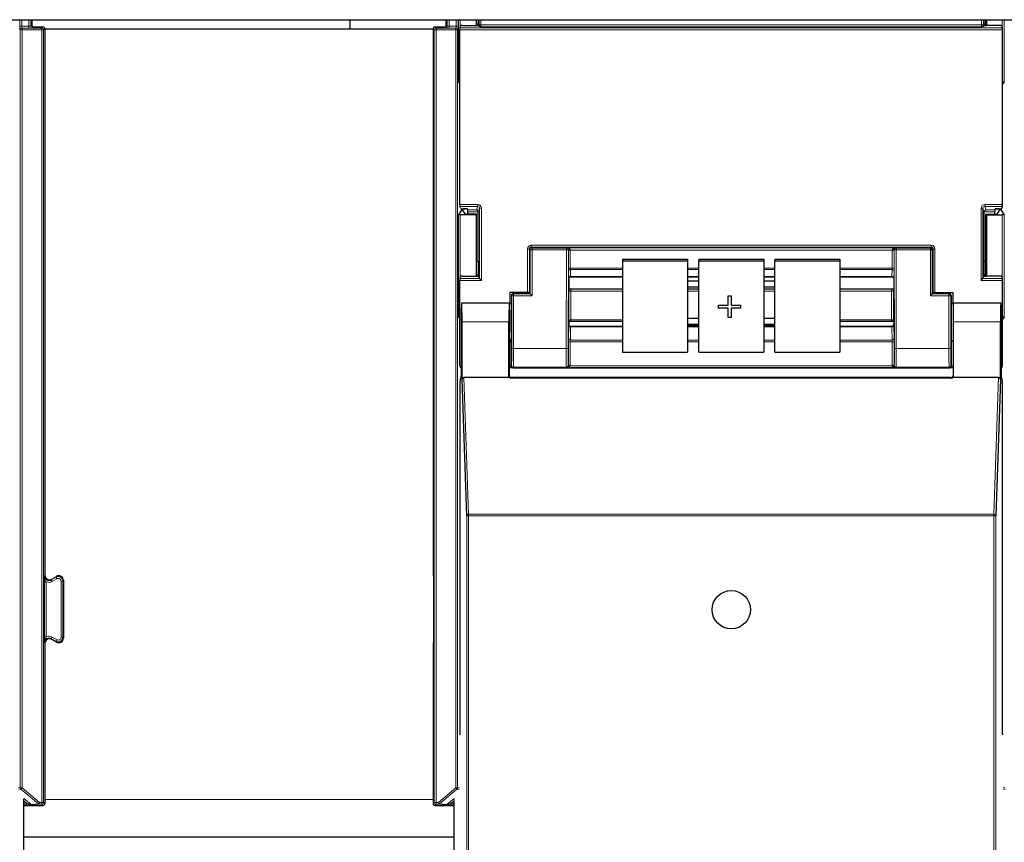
# Model space of a CAD drawing. Header units: millimetres. Extents: x 5 to 418, y 2 to 292.
# Tile 13 of 90: x 96 to 114, y 120 to 135. Entities that reach past the tile are written whole.
import ezdxf

# ---------------------------------------------------------------- set-up
doc = ezdxf.new("R2010")
doc.units = ezdxf.units.MM

msp = doc.modelspace()

# ---------------------------------------------------------------- linework, layer by layer
at = {"color": 7, "linetype": 'Continuous', "lineweight": 25}
for p, q in [((60.413, 135.1737), (138.2464, 135.1737)), ((96.2707, 135.1737), (96.2707, 135.0777)), ((101.9797, 135.1737), (101.9797, 135.0071)), ((103.7082, 135.0777), (103.7082, 135.1737)), ((104.2464, 135.1737), (104.2464, 135.0674)), ((104.2573, 135.0674), (104.2573, 135.1737)), ((104.2873, 135.0933), (104.2573, 135.0933)), ((104.2875, 135.1737), (104.2873, 135.0933)), ((104.2873, 135.0933), (104.2919, 135.0792)), ((113.3721, 135.0933), (113.3674, 135.0792)), ((113.3721, 135.0933), (113.3719, 135.1737)), ((113.4021, 135.0933), (113.3721, 135.0933)), ((113.4021, 135.0674), (113.4021, 135.1737)), ((113.413, 135.1737), (113.413, 135.0674)), ((96.304, 135.0444), (96.4707, 135.0444)), ((96.504, 135.011), (96.504, 125.2046)), ((96.504, 135.0071), (103.4748, 135.0071)), ((103.4748, 135.011), (103.4748, 125.2215)), ((103.5082, 135.0444), (103.6748, 135.0444)), ((103.9568, 131.8566), (103.9568, 134.9921)), ((103.9574, 135.0254), (103.9708, 135.0657)), ((104.0041, 135.0674), (104.2553, 135.0674)), ((104.2886, 135.0692), (104.2919, 135.0792)), ((104.3013, 135.0513), (104.2919, 135.0792)), ((113.3581, 135.0513), (113.3674, 135.0792)), ((113.3708, 135.0692), (113.3674, 135.0792)), ((113.6553, 135.0674), (113.4041, 135.0674)), ((113.702, 135.0254), (113.6886, 135.0657)), ((113.7026, 131.8566), (113.7026, 134.9921)), ((103.9289, 134.0579), (103.9568, 134.016)), ((113.7305, 134.0579), (113.7026, 134.016)), ((103.9871, 131.7601), (103.9289, 131.6729)), ((103.9708, 131.783), (103.9574, 131.8233)), ((104.0041, 131.7813), (104.0574, 131.7813)), ((104.0051, 131.7754), (104.0051, 131.7609)), ((104.0554, 131.6855), (104.0051, 131.7609)), ((104.092, 131.7756), (104.0204, 131.7756)), ((104.0974, 131.7593), (104.0907, 131.7796)), ((104.098, 131.6846), (104.098, 131.7261)), ((104.288, 130.841), (104.288, 131.7243)), ((113.3714, 130.841), (113.3714, 131.7243)), ((113.5614, 131.6846), (113.5614, 131.7261)), ((113.5619, 131.7593), (113.5687, 131.7796)), ((113.5673, 131.7756), (113.639, 131.7756)), ((113.6553, 131.7813), (113.602, 131.7813)), ((113.604, 131.6855), (113.6542, 131.7609)), ((113.6542, 131.7609), (113.6542, 131.7754)), ((113.6723, 131.7601), (113.7305, 131.6729)), ((113.6886, 131.783), (113.702, 131.8233)), ((104.2464, 131.6737), (103.9622, 131.6737)), ((104.2573, 131.6846), (104.0888, 131.6846)), ((104.2573, 131.6846), (104.2464, 131.6737)), ((104.2464, 131.6737), (104.2464, 130.5674)), ((104.2573, 130.5674), (104.2573, 131.6846)), ((113.4021, 131.6846), (113.413, 131.6737)), ((113.4021, 131.6846), (113.5706, 131.6846)), ((113.4021, 130.5674), (113.4021, 131.6846)), ((113.413, 131.6737), (113.6972, 131.6737)), ((113.413, 131.6737), (113.413, 130.5674)), ((104.2573, 130.841), (104.288, 130.841)), ((104.288, 130.841), (104.2873, 130.5933)), ((106.8797, 130.8733), (108.0464, 130.8733)), ((106.8797, 130.8733), (106.8797, 130.8444)), ((106.8797, 130.8444), (108.0464, 130.8444)), ((106.8797, 130.8444), (106.8797, 129.203)), ((108.0464, 130.8733), (108.0464, 130.8444)), ((108.0464, 130.8444), (108.0464, 129.203)), ((108.2464, 130.8733), (109.413, 130.8733)), ((108.2464, 130.8733), (108.2464, 130.8444)), ((108.2464, 130.8444), (109.413, 130.8444)), ((108.2464, 129.203), (108.2464, 130.8444)), ((109.413, 130.8733), (109.413, 130.8444)), ((109.413, 130.8444), (109.413, 129.203)), ((109.613, 130.8733), (110.7797, 130.8733)), ((109.613, 130.8733), (109.613, 130.8444)), ((109.613, 130.8444), (110.7797, 130.8444)), ((109.613, 129.203), (109.613, 130.8444)), ((110.7797, 130.8733), (110.7797, 130.8444)), ((110.7797, 130.8444), (110.7797, 129.203)), ((113.3721, 130.5933), (113.3714, 130.841)), ((113.3714, 130.841), (113.4021, 130.841)), ((103.9568, 128.9577), (103.9568, 130.4921)), ((103.9574, 130.5254), (103.9708, 130.5657)), ((104.0041, 130.5674), (104.2553, 130.5674)), ((104.2873, 130.5933), (104.2573, 130.5933)), ((104.2873, 130.5933), (104.2919, 130.5792)), ((104.2886, 130.5692), (104.2919, 130.5792)), ((104.3099, 130.5255), (104.2919, 130.5792)), ((104.3099, 130.5254), (104.3432, 130.4921)), ((105.913, 130.5284), (105.913, 130.3445)), ((105.913, 130.5284), (105.913, 130.5284)), ((105.9461, 130.5602), (106.8797, 130.5602)), ((108.0464, 130.5602), (108.2464, 130.5602)), ((108.2464, 130.5585), (108.0464, 130.5585)), ((109.413, 130.5602), (109.613, 130.5602)), ((109.613, 130.5585), (109.413, 130.5585)), ((110.7797, 130.5602), (111.7133, 130.5602)), ((111.7464, 130.5284), (111.7464, 130.3445)), ((113.3162, 130.4921), (113.3495, 130.5254)), ((113.3495, 130.5255), (113.3674, 130.5792)), ((113.3721, 130.5933), (113.3674, 130.5792)), ((113.3708, 130.5692), (113.3674, 130.5792)), ((113.4021, 130.5933), (113.3721, 130.5933)), ((113.6553, 130.5674), (113.4041, 130.5674)), ((113.702, 130.5254), (113.6886, 130.5657)), ((113.7026, 128.9577), (113.7026, 130.4921)), ((105.9162, 130.3413), (105.913, 130.3445)), ((105.9507, 130.3403), (106.8797, 130.3403)), ((108.2464, 130.4825), (108.0464, 130.4825)), ((108.0464, 130.38), (108.2464, 130.38)), ((108.0464, 130.3403), (108.2464, 130.3403)), ((109.613, 130.4825), (109.413, 130.4825)), ((109.413, 130.38), (109.613, 130.38)), ((109.413, 130.3403), (109.613, 130.3403)), ((110.7797, 130.3403), (111.7087, 130.3403)), ((111.7431, 130.3413), (111.7464, 130.3445)), ((104.853, 130.276), (104.853, 130.0824)), ((105.1719, 130.276), (104.853, 130.276)), ((104.8836, 130.2244), (104.8836, 129.7491)), ((105.1722, 130.2577), (104.9169, 130.2577)), ((105.2053, 130.2752), (105.212, 130.265)), ((105.2055, 130.2583), (105.212, 130.2626)), ((105.212, 130.265), (105.212, 130.2626)), ((105.2216, 130.253), (105.212, 130.2626)), ((105.2549, 130.2197), (105.2216, 130.253)), ((108.7737, 130.2185), (108.826, 130.2185)), ((108.7737, 130.2182), (108.7737, 130.2185)), ((108.7737, 130.0488), (108.7737, 130.2182)), ((108.7737, 130.2182), (108.826, 130.2182)), ((108.826, 130.2182), (108.826, 130.2185)), ((108.826, 130.2182), (108.826, 130.0488)), ((112.4045, 130.2197), (112.4378, 130.253)), ((112.4378, 130.253), (112.4474, 130.2626)), ((112.4541, 130.2752), (112.4474, 130.265)), ((112.4474, 130.265), (112.4474, 130.2626)), ((112.4538, 130.2583), (112.4474, 130.2626)), ((112.4872, 130.2577), (112.7425, 130.2577)), ((112.4874, 130.276), (112.8064, 130.276)), ((112.7758, 130.2244), (112.7758, 129.7491)), ((112.8064, 130.276), (112.8064, 130.0824)), ((103.9888, 130.0802), (103.9866, 130.0824)), ((104.8464, 130.0824), (103.9866, 130.0824)), ((104.8434, 130.0824), (103.9895, 130.0824)), ((104.8437, 130.0821), (104.8461, 130.0802)), ((104.8464, 130.0824), (104.8836, 130.0824)), ((108.6017, 130.0491), (108.7737, 130.0491)), ((108.6017, 130.0488), (108.6017, 130.0491)), ((108.6017, 129.9972), (108.6017, 130.0488)), ((108.6017, 130.0488), (108.7737, 130.0488)), ((108.7737, 129.9972), (108.6017, 129.9972)), ((108.7737, 129.8278), (108.7737, 129.9972)), ((108.826, 130.0491), (108.998, 130.0491)), ((108.826, 130.0488), (108.998, 130.0488)), ((108.998, 129.9972), (108.826, 129.9972)), ((108.826, 129.9972), (108.826, 129.8278)), ((108.998, 130.0488), (108.998, 130.0491)), ((108.998, 130.0488), (108.998, 129.9972)), ((112.7758, 130.0824), (112.813, 130.0824)), ((113.6728, 130.0824), (112.813, 130.0824)), ((112.8132, 130.0802), (112.8157, 130.0821)), ((113.6699, 130.0824), (112.8159, 130.0824)), ((113.6705, 130.0802), (113.6728, 130.0824)), ((103.9289, 129.8412), (103.9568, 129.7993)), ((108.2464, 129.8121), (108.0464, 129.8121)), ((108.826, 129.8278), (108.7737, 129.8278)), ((109.613, 129.8121), (109.413, 129.8121)), ((113.7305, 129.8412), (113.7026, 129.7993)), ((103.9808, 129.7491), (103.9808, 128.776)), ((103.9953, 128.712), (103.9953, 129.7491)), ((104.8376, 128.7737), (104.8376, 129.7491)), ((105.916, 129.7572), (105.913, 129.7542)), ((105.913, 129.7542), (105.913, 129.6994)), ((105.913, 129.6994), (105.913, 129.6994)), ((106.8797, 129.6667), (105.9462, 129.6667)), ((106.8797, 129.7582), (105.9503, 129.7582)), ((108.0464, 129.7096), (108.2464, 129.7096)), ((108.0464, 129.6915), (108.2464, 129.6915)), ((108.2464, 129.6667), (108.0464, 129.6667)), ((109.413, 129.7096), (109.613, 129.7096)), ((109.413, 129.6915), (109.613, 129.6915)), ((109.613, 129.6667), (109.413, 129.6667)), ((111.7091, 129.7582), (110.7797, 129.7582)), ((111.7132, 129.6667), (110.7797, 129.6667)), ((111.7434, 129.7572), (111.7464, 129.7542)), ((111.7464, 129.7542), (111.7464, 129.6994)), ((111.7464, 129.6994), (111.7464, 129.6994)), ((112.8217, 128.7737), (112.8217, 129.7491)), ((113.6641, 128.712), (113.6641, 129.7491)), ((113.6786, 129.7491), (113.6786, 128.776)), ((104.8464, 128.7824), (104.8464, 129.3824)), ((104.8778, 129.4157), (104.8719, 129.4069)), ((112.7816, 129.4157), (112.7875, 129.4069)), ((112.813, 129.3824), (112.813, 128.7824)), ((106.8797, 129.203), (108.0464, 129.203)), ((108.2464, 129.203), (109.413, 129.203)), ((109.613, 129.203), (110.7797, 129.203)), ((104.8479, 128.9244), (104.8464, 128.9244)), ((104.9627, 128.9244), (112.6967, 128.9244)), ((112.813, 128.9244), (112.8115, 128.9244)), ((103.9624, 128.7249), (103.9802, 128.7427)), ((104.8485, 128.7491), (104.0284, 128.7491)), ((112.7887, 128.74), (104.8706, 128.74)), ((112.7797, 128.7491), (104.8797, 128.7491)), ((113.631, 128.7491), (112.8109, 128.7491)), ((113.6792, 128.7427), (113.6969, 128.7249)), ((103.9619, 122.3491), (103.9619, 128.6916)), ((104.0791, 126.2659), (103.9953, 128.712)), ((113.6641, 128.712), (113.5803, 126.2659)), ((113.6975, 122.3491), (113.6975, 128.6916)), ((96.629, 125.1324), (96.7123, 125.1805)), ((96.8373, 125.1083), (96.8373, 124.0724)), ((103.4836, 125.111), (103.4836, 124.0697)), ((96.504, 123.9762), (96.504, 121.1022)), ((96.7123, 124.0003), (96.629, 124.0484)), ((103.4748, 123.9593), (103.4748, 121.1022)), ((103.9475, 122.3348), (103.9619, 122.3491)), ((113.7118, 122.3348), (113.6975, 122.3491)), ((96.1275, 104.6152), (96.1275, 121.1902)), ((103.8513, 104.6152), (103.8513, 121.1902)), ((96.1275, 121.0689), (96.4707, 121.0689)), ((103.5082, 121.0689), (103.8513, 121.0689)), ((96.1275, 120.5071), (103.8513, 120.5071))]:
    msp.add_line(p, q, dxfattribs=at)
at = {"color": 7, "linetype": 'Continuous', "lineweight": 18}
for p, q in [((96.0546, 135.057), (96.0546, 135.1737)), ((96.0879, 135.1737), (96.0879, 135.057)), ((96.2167, 135.057), (96.2167, 135.1737)), ((96.2501, 135.1737), (96.2501, 135.0571)), ((103.7288, 135.0571), (103.7288, 135.1737)), ((103.7621, 135.1737), (103.7621, 135.057)), ((103.8909, 135.057), (103.8909, 135.1737)), ((103.9242, 135.1737), (103.9242, 135.057)), ((103.9289, 134.0579), (103.9289, 135.1737)), ((103.9622, 135.1737), (103.9622, 135.04)), ((104.3011, 135.0816), (104.3011, 135.1737)), ((104.3011, 135.0816), (104.3345, 135.0816)), ((104.3345, 135.1737), (104.3345, 135.0816)), ((104.3345, 135.0816), (113.3249, 135.0816)), ((113.3249, 135.0816), (113.3249, 135.1737)), ((113.3583, 135.0816), (113.3249, 135.0816)), ((113.3583, 135.1737), (113.3583, 135.0816)), ((113.6972, 135.04), (113.6972, 135.1737)), ((113.7305, 135.1737), (113.7305, 134.0579)), ((96.0546, 135.057), (96.0879, 135.057)), ((96.0633, 134.9896), (96.0558, 134.9903)), ((96.0633, 134.9896), (96.0967, 134.9896)), ((96.0633, 121.3856), (96.0633, 134.9896)), ((96.0879, 135.057), (96.2167, 135.057)), ((96.0891, 135.0237), (96.0967, 135.0229)), ((96.2167, 135.0237), (96.0891, 135.0237)), ((96.0967, 134.9896), (96.0967, 135.0229)), ((96.0967, 135.0229), (96.4492, 135.0229)), ((96.4492, 134.9896), (96.0967, 134.9896)), ((96.0967, 134.9896), (96.0967, 121.3856)), ((96.2167, 135.0237), (96.2167, 135.057)), ((96.2501, 135.0571), (96.2707, 135.0777)), ((96.304, 135.0444), (96.2834, 135.0238)), ((96.4492, 135.0229), (96.4707, 135.0444)), ((96.4492, 134.9896), (96.4492, 135.0229)), ((96.4492, 134.9896), (96.4825, 134.9896)), ((96.4492, 121.1237), (96.4492, 134.9896)), ((96.504, 135.011), (96.4825, 134.9896)), ((96.4825, 134.9896), (96.4825, 121.1237)), ((103.4963, 134.9896), (103.4748, 135.011)), ((103.4963, 134.9896), (103.5296, 134.9896)), ((103.4963, 121.1237), (103.4963, 134.9896)), ((103.5082, 135.0444), (103.5296, 135.0229)), ((103.5296, 135.0229), (103.5296, 134.9896)), ((103.5296, 135.0229), (103.8821, 135.0229)), ((103.8821, 134.9896), (103.5296, 134.9896)), ((103.5296, 134.9896), (103.5296, 121.1237)), ((103.6954, 135.0238), (103.6748, 135.0444)), ((103.7082, 135.0777), (103.7288, 135.0571)), ((103.7621, 135.057), (103.8909, 135.057)), ((103.7621, 135.057), (103.7621, 135.0237)), ((103.8897, 135.0237), (103.7621, 135.0237)), ((103.8821, 135.0229), (103.8897, 135.0237)), ((103.8821, 135.0229), (103.8821, 134.9896)), ((103.8821, 121.3856), (103.8821, 134.9896)), ((103.8821, 134.9896), (103.9155, 134.9896)), ((103.8909, 135.057), (103.9242, 135.057)), ((103.923, 134.9903), (103.9155, 134.9896)), ((103.9155, 134.9896), (103.9155, 121.3856)), ((113.7026, 134.9921), (103.9568, 134.9921)), ((103.9574, 135.0254), (113.702, 135.0254)), ((113.3238, 135.0483), (104.3356, 135.0483)), ((103.9568, 131.8566), (104.2766, 131.8566)), ((104.2766, 131.8233), (103.9574, 131.8233)), ((103.9871, 131.7601), (103.9871, 131.7815)), ((104.0204, 131.7813), (104.0204, 131.7756)), ((104.0974, 131.7593), (104.2553, 131.7593)), ((104.288, 131.7261), (104.098, 131.7261)), ((104.2553, 131.7593), (104.2766, 131.8233)), ((104.2766, 131.8566), (104.2766, 131.8233)), ((104.3099, 131.7899), (104.288, 131.7243)), ((104.3099, 131.7899), (104.3432, 131.7899)), ((104.3099, 130.5255), (104.3099, 131.7899)), ((104.3432, 131.7899), (104.3432, 130.4921)), ((113.3162, 130.4921), (113.3162, 131.7899)), ((113.3162, 131.7899), (113.3495, 131.7899)), ((113.3495, 131.7899), (113.3495, 130.5255)), ((113.3714, 131.7243), (113.3495, 131.7899)), ((113.5614, 131.7261), (113.3714, 131.7261)), ((113.3828, 131.8566), (113.7026, 131.8566)), ((113.3828, 131.8233), (113.3828, 131.8566)), ((113.702, 131.8233), (113.3828, 131.8233)), ((113.3828, 131.8233), (113.4041, 131.7593)), ((113.4041, 131.7593), (113.5619, 131.7593)), ((113.639, 131.7756), (113.639, 131.7813)), ((113.6723, 131.7815), (113.6723, 131.7601)), ((103.9289, 129.8412), (103.9289, 131.6729)), ((103.9622, 131.6737), (103.9622, 130.54)), ((113.6972, 130.54), (113.6972, 131.6737)), ((113.7305, 131.6729), (113.7305, 129.8412)), ((105.1719, 131.0571), (105.2053, 131.0571)), ((105.1719, 130.276), (105.1719, 131.0571)), ((105.2216, 131.0408), (105.2053, 131.0571)), ((105.2053, 131.0571), (105.2053, 130.2752)), ((105.2216, 130.253), (105.2216, 131.0408)), ((105.2549, 131.0408), (105.2216, 131.0408)), ((105.2386, 131.0905), (105.2386, 131.1238)), ((105.2386, 131.1238), (112.4208, 131.1238)), ((105.2386, 131.0905), (105.2549, 131.0741)), ((112.4208, 131.0905), (105.2386, 131.0905)), ((105.2549, 131.0408), (105.2549, 131.0741)), ((105.2549, 131.0741), (105.871, 131.0741)), ((105.2549, 131.0408), (105.2549, 130.2197)), ((105.871, 131.0408), (105.2549, 131.0408)), ((105.8655, 129.2694), (105.871, 131.0408)), ((105.871, 131.0741), (105.874, 131.0772)), ((105.871, 131.0408), (105.871, 131.0741)), ((105.871, 131.0408), (105.9043, 131.0407)), ((105.874, 131.0772), (111.7854, 131.0772)), ((105.9043, 131.0407), (105.8988, 129.2693)), ((105.9062, 131.0426), (105.9043, 131.0407)), ((105.9062, 130.7071), (105.9062, 131.0324)), ((105.9395, 131.0381), (105.9395, 130.7128)), ((111.7199, 131.0381), (105.9395, 131.0381)), ((111.7199, 130.7128), (111.7199, 131.0381)), ((111.7551, 131.0407), (111.7532, 131.0426)), ((111.7532, 131.0324), (111.7532, 130.7071)), ((111.7551, 131.0407), (111.7884, 131.0408)), ((111.7606, 129.2693), (111.7551, 131.0407)), ((111.7854, 131.0772), (111.7884, 131.0741)), ((111.7884, 131.0741), (112.4045, 131.0741)), ((111.7884, 131.0408), (111.7884, 131.0741)), ((111.7884, 131.0408), (111.7939, 129.2694)), ((112.4045, 131.0408), (111.7884, 131.0408)), ((112.4045, 131.0741), (112.4208, 131.0905)), ((112.4045, 131.0741), (112.4045, 131.0408)), ((112.4045, 130.2197), (112.4045, 131.0408)), ((112.4045, 131.0408), (112.4378, 131.0408)), ((112.4208, 131.0905), (112.4208, 131.1238)), ((112.4541, 131.0571), (112.4378, 131.0408)), ((112.4378, 131.0408), (112.4378, 130.253)), ((112.4541, 130.2752), (112.4541, 131.0571)), ((112.4541, 131.0571), (112.4874, 131.0571)), ((112.4874, 131.0571), (112.4874, 130.276)), ((105.9395, 130.7128), (106.8797, 130.7128)), ((106.8797, 130.6873), (105.9401, 130.6873)), ((105.9401, 130.6873), (105.9457, 130.5622)), ((108.0464, 130.7128), (108.2464, 130.7128)), ((108.2464, 130.6873), (108.0464, 130.6873)), ((109.413, 130.7128), (109.613, 130.7128)), ((109.613, 130.6873), (109.413, 130.6873)), ((110.7797, 130.7128), (111.7199, 130.7128)), ((111.7193, 130.6873), (110.7797, 130.6873)), ((111.7137, 130.5622), (111.7193, 130.6873)), ((104.3432, 130.4921), (103.9568, 130.4921)), ((103.9574, 130.5254), (104.3099, 130.5254)), ((105.9124, 130.531), (105.9068, 130.656)), ((105.9457, 130.5622), (106.8797, 130.5622)), ((108.0464, 130.5622), (108.2464, 130.5622)), ((109.413, 130.5622), (109.613, 130.5622)), ((110.7797, 130.5622), (111.7137, 130.5622)), ((111.7526, 130.656), (111.747, 130.531)), ((113.7026, 130.4921), (113.3162, 130.4921)), ((113.3495, 130.5254), (113.702, 130.5254)), ((104.8882, 130.2197), (104.8836, 130.2244)), ((104.9216, 130.2197), (104.8882, 130.2197)), ((104.8882, 129.2694), (104.8882, 130.2197)), ((104.9169, 130.2577), (104.9216, 130.253)), ((104.9216, 130.2197), (104.9216, 130.253)), ((104.9216, 130.253), (105.2216, 130.253)), ((104.9216, 130.2197), (104.9216, 129.2694)), ((105.2549, 130.2197), (104.9216, 130.2197)), ((105.9159, 129.78), (105.9159, 130.2955)), ((105.9493, 130.3012), (105.9493, 129.7857)), ((106.8797, 130.3012), (105.9493, 130.3012)), ((108.2464, 130.3012), (108.0464, 130.3012)), ((109.613, 130.3012), (109.413, 130.3012)), ((111.7101, 130.3012), (110.7797, 130.3012)), ((111.7101, 129.7857), (111.7101, 130.3012)), ((111.7434, 130.2955), (111.7434, 129.78)), ((112.7378, 130.2197), (112.4045, 130.2197)), ((112.4378, 130.253), (112.7378, 130.253)), ((112.7378, 130.253), (112.7425, 130.2577)), ((112.7378, 130.2197), (112.7378, 130.253)), ((112.7378, 129.2694), (112.7378, 130.2197)), ((112.7378, 130.2197), (112.7711, 130.2197)), ((112.7758, 130.2244), (112.7711, 130.2197)), ((112.7711, 130.2197), (112.7711, 129.2694)), ((104.8462, 130.0822), (104.8795, 130.0822)), ((112.7799, 130.0822), (112.8132, 130.0822)), ((105.9493, 129.7857), (106.8797, 129.7857)), ((110.7797, 129.7857), (111.7101, 129.7857)), ((104.8376, 129.7491), (103.9953, 129.7491)), ((105.9068, 129.4495), (105.9124, 129.6845)), ((105.9457, 129.6589), (105.9401, 129.4238)), ((105.9457, 129.6589), (106.8797, 129.6589)), ((108.0464, 129.6589), (108.2464, 129.6589)), ((109.413, 129.6589), (109.613, 129.6589)), ((110.7797, 129.6589), (111.7137, 129.6589)), ((111.7193, 129.4238), (111.7137, 129.6589)), ((111.747, 129.6845), (111.7526, 129.4495)), ((113.6641, 129.7491), (112.8217, 129.7491)), ((105.9401, 129.4238), (106.8797, 129.4238)), ((108.0464, 129.4238), (108.2464, 129.4238)), ((109.413, 129.4238), (109.613, 129.4238)), ((110.7797, 129.4238), (111.7193, 129.4238)), ((104.8719, 129.4069), (104.8719, 128.9583)), ((104.9216, 129.2694), (104.8882, 129.2694)), ((104.9216, 129.2694), (105.8655, 129.2694)), ((105.8655, 129.2694), (105.8988, 129.2693)), ((105.9062, 128.9662), (105.9062, 129.3868)), ((105.9395, 129.3925), (105.9395, 128.9719)), ((106.8797, 129.3925), (105.9395, 129.3925)), ((108.2464, 129.3925), (108.0464, 129.3925)), ((109.613, 129.3925), (109.413, 129.3925)), ((111.7199, 129.3925), (110.7797, 129.3925)), ((111.7199, 128.9719), (111.7199, 129.3925)), ((111.7532, 129.3868), (111.7532, 128.9662)), ((111.7606, 129.2693), (111.7939, 129.2694)), ((111.7939, 129.2694), (112.7378, 129.2694)), ((112.7378, 129.2694), (112.7711, 129.2694)), ((112.7875, 128.9583), (112.7875, 129.4069)), ((104.8719, 128.9583), (104.8464, 128.9583)), ((104.8719, 128.9583), (104.8831, 128.9694)), ((104.9164, 128.9361), (104.9053, 128.9249)), ((105.8697, 128.9361), (104.9164, 128.9361)), ((105.874, 128.9318), (105.8697, 128.9361)), ((111.7854, 128.9318), (105.874, 128.9318)), ((105.903, 128.9693), (105.9062, 128.9662)), ((105.9383, 128.9593), (111.721, 128.9593)), ((111.7532, 128.9662), (111.7563, 128.9693)), ((111.7897, 128.9361), (111.7854, 128.9318)), ((112.743, 128.9361), (111.7897, 128.9361)), ((112.7541, 128.9249), (112.743, 128.9361)), ((112.7763, 128.9694), (112.7875, 128.9583)), ((112.813, 128.9583), (112.7875, 128.9583)), ((104.0284, 128.7491), (104.1124, 126.2956)), ((104.8376, 128.7737), (104.8464, 128.7824)), ((104.8797, 128.7491), (104.8706, 128.74)), ((112.7887, 128.74), (112.7797, 128.7491)), ((112.813, 128.7824), (112.8217, 128.7737)), ((113.5469, 126.2956), (113.631, 128.7491)), ((104.0791, 104.3546), (104.0791, 126.2659)), ((104.0791, 126.2659), (104.1124, 126.2659)), ((104.1124, 126.2659), (104.1124, 126.2956)), ((104.1124, 126.2956), (113.5469, 126.2956)), ((104.1124, 126.2659), (104.1124, 104.354)), ((113.5469, 126.2659), (104.1124, 126.2659)), ((113.5469, 126.2659), (113.5469, 126.2956)), ((113.5469, 104.354), (113.5469, 126.2659)), ((113.5469, 126.2659), (113.5803, 126.2659)), ((113.5803, 126.2659), (113.5803, 104.3546)), ((96.4953, 125.1895), (96.504, 125.2046)), ((96.7036, 125.1655), (96.7123, 125.1805)), ((103.4748, 125.2215), (103.4835, 125.2165)), ((96.4952, 124.0966), (96.4952, 125.0842)), ((96.4952, 125.0842), (96.5285, 125.0842)), ((96.5285, 125.0842), (96.5285, 124.0966)), ((96.6203, 125.1174), (96.7036, 125.1655)), ((96.629, 125.1324), (96.6203, 125.1174)), ((96.637, 125.0885), (96.6203, 125.1174)), ((96.7203, 125.1366), (96.637, 125.0885)), ((96.7203, 125.1366), (96.7036, 125.1655)), ((96.7953, 124.0875), (96.7953, 125.0933)), ((96.7953, 125.0933), (96.8286, 125.0933)), ((96.8373, 125.1083), (96.8286, 125.0933)), ((96.8286, 125.0933), (96.8286, 124.0875)), ((96.4952, 124.0966), (96.5285, 124.0966)), ((96.504, 123.9762), (96.4953, 123.9912)), ((96.6203, 124.0634), (96.637, 124.0923)), ((96.7036, 124.0153), (96.6203, 124.0634)), ((96.6203, 124.0634), (96.629, 124.0484)), ((96.637, 124.0923), (96.7203, 124.0442)), ((96.7203, 124.0442), (96.7036, 124.0153)), ((96.7123, 124.0003), (96.7036, 124.0153)), ((96.7953, 124.0875), (96.8286, 124.0875)), ((96.8286, 124.0875), (96.8373, 124.0724)), ((103.4835, 123.9643), (103.4748, 123.9593)), ((96.0313, 121.3824), (96.0633, 121.3856)), ((96.0752, 121.36), (96.0372, 121.3562)), ((96.0633, 121.3856), (96.0967, 121.3856)), ((96.0967, 121.3856), (96.0752, 121.36)), ((96.3874, 121.0981), (96.0752, 121.36)), ((96.0967, 121.3856), (96.4089, 121.1237)), ((103.57, 121.1237), (103.8821, 121.3856)), ((103.9036, 121.36), (103.5914, 121.0981)), ((103.8821, 121.3856), (103.9155, 121.3856)), ((103.9036, 121.36), (103.8821, 121.3856)), ((103.9416, 121.3562), (103.9036, 121.36)), ((103.9155, 121.3856), (103.9475, 121.3824)), ((113.7118, 121.3824), (113.7439, 121.3856)), ((113.7558, 121.36), (113.7178, 121.3562)), ((96.1272, 121.1962), (96.2594, 121.0853)), ((96.1773, 121.1107), (96.1275, 121.1525)), ((96.3874, 121.0981), (96.4089, 121.1237)), ((96.4089, 121.1237), (96.4492, 121.1237)), ((96.4089, 121.0903), (96.4089, 121.1237)), ((96.4492, 121.1237), (96.4825, 121.1237)), ((96.4492, 121.0903), (96.4492, 121.1237)), ((96.4825, 121.1237), (96.504, 121.1022)), ((103.4748, 121.1737), (96.504, 121.1737)), ((103.4748, 121.1022), (103.4963, 121.1237)), ((103.4963, 121.1237), (103.5296, 121.1237)), ((103.5296, 121.1237), (103.57, 121.1237)), ((103.5296, 121.1237), (103.5296, 121.0903)), ((103.57, 121.0903), (103.57, 121.1237)), ((103.57, 121.1237), (103.5914, 121.0981)), ((103.7194, 121.0853), (103.8516, 121.1962)), ((103.8513, 121.1525), (103.8016, 121.1107)), ((96.1275, 121.1107), (96.1773, 121.1107)), ((96.1773, 121.0774), (96.1275, 121.0774)), ((96.1773, 121.1107), (96.1773, 121.0774)), ((96.2594, 121.0853), (96.3874, 121.0981)), ((96.4089, 121.0903), (96.2808, 121.0775)), ((96.4492, 121.0903), (96.4089, 121.0903)), ((96.4707, 121.0689), (96.4492, 121.0903)), ((103.5296, 121.0903), (103.5082, 121.0689)), ((103.57, 121.0903), (103.5296, 121.0903)), ((103.698, 121.0775), (103.57, 121.0903)), ((103.5914, 121.0981), (103.7194, 121.0853)), ((103.8016, 121.1107), (103.8016, 121.0774)), ((103.8016, 121.1107), (103.8513, 121.1107)), ((103.8513, 121.0774), (103.8016, 121.0774))]:
    msp.add_line(p, q, dxfattribs=at)
at = {"color": 7, "linetype": 'Continuous', "lineweight": 25}
msp.add_circle((108.8297, 124.5824), 0.3442, dxfattribs=at)
at = {"color": 7, "linetype": 'Continuous', "lineweight": 18}
for centre, radius, start, end in [((96.0891, 134.9903), 0.0333, 90.00636, 180.00228), ((96.0967, 134.9896), 0.0333, 90.00636, 180.00228), ((96.2834, 135.0571), 0.0333, 180.0002, 269.9998), ((96.4492, 134.9896), 0.0333, 0.0002, 89.9998), ((103.5296, 134.9896), 0.0333, 90.0002, 179.9998), ((103.6954, 135.0571), 0.0333, 270.0002, 359.9998), ((103.8821, 134.9896), 0.0333, 359.99772, 89.99364), ((103.8897, 134.9903), 0.0333, 359.99772, 89.99364), ((105.2549, 131.0408), 0.0333, 90.02044, 179.97956), ((105.8709, 131.0408), 0.0333, 359.84417, 89.97948), ((105.9302, 130.6138), 0.4295, 88.75881, 93.20619), ((105.9316, 130.9838), 0.0548, 81.72868, 117.63396), ((111.7291, 130.6138), 0.4295, 86.79381, 91.24119), ((111.7277, 130.9838), 0.0548, 62.36604, 98.27132), ((111.7884, 131.0408), 0.0333, 90.02052, 180.15583), ((112.4045, 131.0408), 0.0333, 0.02044, 89.97956), ((105.9316, 130.6585), 0.0548, 81.72868, 117.63396), ((105.9393, 130.6547), 0.0326, 88.66024, 177.59954), ((111.72, 130.6547), 0.0326, 2.40046, 91.33976), ((111.7277, 130.6585), 0.0548, 62.36604, 98.27132), ((105.945, 130.5296), 0.0326, 88.66024, 177.59954), ((111.7144, 130.5296), 0.0326, 2.40046, 91.33976), ((104.9216, 130.2197), 0.0333, 90.02044, 179.97956), ((105.9414, 130.2469), 0.0548, 81.72868, 117.63396), ((111.718, 130.2469), 0.0548, 62.36604, 98.27132), ((112.7378, 130.2197), 0.0333, 0.02044, 89.97956), ((105.9414, 129.7315), 0.0548, 81.72868, 117.63396), ((111.718, 129.7315), 0.0548, 62.36604, 98.27132), ((105.9427, 129.6894), 0.0307, 189.14008, 275.72189), ((111.7167, 129.6894), 0.0307, 264.27811, 350.85992), ((105.9371, 129.4543), 0.0307, 189.14008, 275.72189), ((111.7223, 129.4543), 0.0307, 264.27811, 350.85992), ((105.9316, 129.3382), 0.0548, 81.72868, 117.63396), ((111.7277, 129.3382), 0.0548, 62.36604, 98.27132), ((104.9164, 128.9694), 0.0333, 180.02044, 269.97956), ((105.8697, 128.9694), 0.0333, 270.02036, 359.8033), ((105.9211, 128.9083), 0.0538, 71.31698, 106.71781), ((105.9316, 128.9176), 0.0548, 81.72868, 117.63396), ((111.7277, 128.9176), 0.0548, 62.36604, 98.27132), ((111.7383, 128.9083), 0.0538, 73.28219, 108.68302), ((111.7897, 128.9694), 0.0333, 180.1967, 269.97964), ((112.7429, 128.9694), 0.0333, 270.02044, 359.97956), ((104.111, 126.2637), 0.032, 87.42531, 175.98585), ((113.5484, 126.2637), 0.032, 4.01415, 92.57469), ((96.5786, 125.1895), 0.0833, 180.00042, 299.99958), ((96.5786, 125.1895), 0.1167, 244.55993, 299.9997), ((96.7453, 125.0933), 0.0833, 0.00018, 119.99982), ((96.7453, 125.0933), 0.05, 0.0003, 119.9997), ((96.5786, 123.9912), 0.0833, 60.00042, 179.99958), ((96.5786, 123.9912), 0.1167, 60.0003, 115.44007), ((96.7453, 124.0875), 0.0833, 240.00018, 359.99982), ((96.7453, 124.0875), 0.05, 240.0003, 359.9997), ((96.0967, 121.3856), 0.0333, 180.00099, 229.99351), ((103.8821, 121.3856), 0.0333, 310.00649, 359.99901), ((96.4492, 121.1237), 0.0333, 270.0002, 359.9998), ((103.5296, 121.1237), 0.0333, 180.0002, 269.9998), ((96.2808, 121.1109), 0.0333, 229.99382, 269.99754), ((96.4089, 121.1237), 0.0333, 229.99382, 269.99754), ((103.57, 121.1237), 0.0333, 270.00246, 310.00618), ((103.698, 121.1109), 0.0333, 270.00246, 310.00618)]:
    msp.add_arc(centre, radius, start, end, dxfattribs=at)
at = {"color": 7, "linetype": 'Continuous', "lineweight": 25}
for centre, radius, start, end in [((96.304, 135.0777), 0.0333, 180.00017, 269.99983), ((96.4707, 135.011), 0.0333, 0.00017, 89.99983), ((103.5082, 135.011), 0.0333, 90.00017, 179.99983), ((103.6748, 135.0777), 0.0333, 270.00017, 359.99983), ((96.5873, 125.2046), 0.0833, 180.0003, 299.9997), ((96.754, 125.1083), 0.0833, 0.0003, 119.9997), ((103.5582, 125.2215), 0.0833, 179.9999, 203.42807), ((96.5873, 123.9762), 0.0833, 60.0003, 179.9997), ((96.754, 124.0724), 0.0833, 240.0003, 359.9997), ((103.5582, 123.9593), 0.0833, 156.57193, 180.0001), ((96.4707, 121.1022), 0.0333, 270.00017, 359.99983), ((103.5082, 121.1022), 0.0333, 180.00017, 269.99983)]:
    msp.add_arc(centre, radius, start, end, dxfattribs=at)
at = {"color": 7, "linetype": 'Continuous', "lineweight": 18}
for centre, major_axis, ratio, start_param, end_param in [((104.3023, 135.0816), (0, 0.0667), 0.0174551, 1.5707963, 2.0425627), ((104.3356, 135.0816), (0, 0.0333), 0.0349101, 1.5707963, 3.0892328), ((113.3238, 135.0816), (0, 0.0333), 0.0349101, 3.1939525, 4.712389), ((113.3571, 135.0816), (0, 0.0667), 0.0174551, 4.2406227, 4.712389), ((96.0558, 135.057), (0, 0.0667), 0.0174551, 1.5707963, 3.1398473), ((96.0891, 135.057), (0, 0.0333), 0.0349101, 1.5707963, 3.1398473), ((96.2167, 135.0571), (0.0333, 0), 0.0034907, 4.712389, 6.28144), ((96.2167, 135.0238), (0.0667, 0), 0.0017453, 4.712389, 6.28144), ((103.7621, 135.0238), (0.0667, 0), 0.0017453, 3.143338, 4.712389), ((103.7621, 135.0571), (0.0333, 0), 0.0034907, 3.143338, 4.712389), ((103.8897, 135.057), (0, 0.0333), 0.0349101, 3.143338, 4.712389), ((103.923, 135.057), (0, 0.0667), 0.0174551, 3.143338, 4.712389), ((104.2765, 131.7898), (-0.0211, -0.0633), 0.9984779, 1.8927601, 3.462643), ((104.2765, 131.7898), (0.0106, 0.0318), 0.9954497, 5.0343527, 6.6042357), ((113.3829, 131.7898), (0.0211, -0.0633), 0.9984779, 2.8205423, 4.3904252), ((113.3829, 131.7898), (-0.0106, 0.0318), 0.9954497, 5.962135, 7.5320179), ((105.2386, 131.0571), (0.0472, -0.0472), 0.9996955, 2.3563468, 3.9268385), ((105.2386, 131.0571), (-0.0236, 0.0236), 0.999087, 5.4979394, 7.0684312), ((105.874, 131.0439), (-0.0126, 0.0311), 0.9515581, 4.3066748, 5.8802434), ((105.874, 131.0439), (0.0655, -0.0008), 0.5086981, 0.0033224, 1.576891), ((105.9074, 131.044), (0.0002, 0.0667), 0.017455, 1.5910756, 1.745383), ((105.9407, 131.0439), (0.0002, 0.0333), 0.034909, 1.591237, 1.7455444), ((111.7854, 131.0439), (0.0655, 0.0008), 0.5086981, 1.5647017, 3.1382703), ((111.7187, 131.0439), (-0.0002, 0.0333), 0.034909, 4.5376409, 4.6919483), ((111.7854, 131.0439), (0.0126, 0.0311), 0.9515581, 0.4029419, 1.9765105), ((111.752, 131.044), (-0.0002, 0.0667), 0.017455, 4.5378023, 4.6921097), ((112.4208, 131.0571), (-0.0472, -0.0472), 0.9996955, 2.3563468, 3.9268385), ((112.4208, 131.0571), (0.0236, 0.0236), 0.999087, 5.4979394, 7.0684312), ((105.9074, 130.7187), (0.0002, 0.0667), 0.017455, 1.745383, 2.7925805), ((105.9407, 130.7186), (0.0002, 0.0333), 0.034909, 1.7455444, 2.792742), ((111.7187, 130.7186), (-0.0002, 0.0333), 0.034909, 3.4904434, 4.5376409), ((111.752, 130.7187), (-0.0002, 0.0667), 0.017455, 3.4906048, 4.5378023), ((105.913, 130.5936), (0.0002, 0.0667), 0.017455, 2.7925805, 3.3471363), ((105.9463, 130.5935), (0.0002, 0.0333), 0.034909, 2.792742, 3.1418078), ((111.7131, 130.5935), (-0.0002, 0.0333), 0.034909, 3.1413775, 3.4904434), ((111.7464, 130.5936), (-0.0002, 0.0667), 0.017455, 2.936049, 3.4906048), ((105.9504, 130.307), (0.0002, 0.0333), 0.034909, 6.2659472, 8.0287297), ((111.7089, 130.307), (-0.0002, 0.0333), 0.034909, 4.5376409, 6.3004235), ((112.7797, 129.7491), (0, 0.3333), 0.0192006, 3.300895, 6.2482787), ((112.813, 129.7491), (0, 0.3667), 0.0174551, 3.1431792, 5.8516002), ((105.9504, 129.7915), (0.0002, 0.0333), 0.034909, 1.7455444, 3.1592611), ((111.7089, 129.7915), (-0.0002, 0.0333), 0.034909, 3.1239242, 4.5376409), ((105.913, 129.6334), (0.0002, 0.0667), 0.017455, 0.1436297, 0.6981854), ((105.9463, 129.6333), (0.0002, 0.0333), 0.034909, 0.1349247, 0.6983468), ((111.7131, 129.6333), (-0.0002, 0.0333), 0.034909, 5.5848385, 6.1482606), ((111.7464, 129.6334), (-0.0002, 0.0667), 0.017455, 5.5849999, 6.1395556), ((105.9074, 129.3984), (0.0002, 0.0667), 0.017455, 0.6981854, 1.745383), ((105.9407, 129.3983), (0.0002, 0.0333), 0.034909, 0.6983468, 1.7455444), ((111.7187, 129.3983), (-0.0002, 0.0333), 0.034909, 4.5376409, 5.5848385), ((111.752, 129.3984), (-0.0002, 0.0667), 0.017455, 4.5378023, 5.5849999), ((104.883, 129.2694), (0, 0.3), 0.0174551, 3.1590459, 4.712389), ((104.9163, 129.2694), (0, 0.3333), 0.0157096, 3.1590459, 4.712389), ((105.8707, 129.2694), (0.0009, 0.3333), 0.0157095, 1.5708399, 3.1241829), ((105.9041, 129.2693), (0.0009, 0.3), 0.017455, 1.5708501, 3.1241931), ((111.7553, 129.2693), (-0.0009, 0.3), 0.017455, 3.1589922, 4.7123352), ((111.7886, 129.2694), (-0.0009, 0.3333), 0.0157095, 3.1590024, 4.7123455), ((112.743, 129.2694), (0, 0.3333), 0.0157096, 1.5707963, 3.1241394), ((112.7764, 129.2694), (0, 0.3), 0.0174551, 1.5707963, 3.1241394), ((104.9053, 128.9583), (0.0236, 0.0236), 0.999087, 2.3563468, 3.9268385), ((105.874, 128.9651), (0.0127, 0.0311), 0.9517046, 3.5460728, 4.9248829), ((105.874, 128.9651), (0.0655, 0.0008), 0.5086435, 4.7062961, 6.0851062), ((105.8728, 128.9663), (-0.0139, 0.0306), 0.9906893, 4.0958032, 4.284408), ((105.8728, 128.9721), (-0.0271, 0.0612), 0.995438, 4.1059053, 4.2945101), ((111.7865, 128.9721), (0.0271, 0.0612), 0.995438, 1.9886753, 2.17728), ((111.7854, 128.9651), (0.0655, -0.0008), 0.5086435, 3.3396717, 4.7184819), ((111.7865, 128.9663), (0.0139, 0.0306), 0.9906893, 1.9987773, 2.1873821), ((111.7854, 128.9651), (-0.0127, 0.0311), 0.9517046, 1.3583024, 2.7371125), ((112.7541, 128.9583), (0.0236, -0.0236), 0.999087, 5.4979394, 7.0684312), ((96.1771, 121.1109), (0.0823, -0.0255), 0.0008127, 4.7143263, 6.2725671), ((96.1771, 121.0775), (0.1037, 0), 0.0011218, 4.7137261, 6.2719669), ((103.8017, 121.0775), (0.1037, 0), 0.0011218, 3.1528111, 4.7110519), ((103.8017, 121.1109), (0.0823, 0.0255), 0.0008127, 3.1522108, 4.7104517)]:
    msp.add_ellipse(centre, major_axis=major_axis, ratio=ratio, start_param=start_param, end_param=end_param, dxfattribs=at)
at = {"color": 7, "linetype": 'Continuous', "lineweight": 25}
for centre, major_axis, ratio, start_param, end_param in [((103.9574, 134.9921), (0, 0.0333), 0.0174551, 0.0523599, 1.5707963), ((104.0041, 135.0657), (0.0333, 0), 0.0524078, 1.5707963, 3.1241394), ((104.2553, 135.0692), (0.0333, 0), 0.0524078, 4.712389, 6.265732), ((113.4041, 135.0692), (0.0333, 0), 0.0524078, 3.1590459, 4.712389), ((113.6553, 135.0657), (0.0333, 0), 0.0524078, 0.0174533, 1.5707963), ((113.702, 134.9921), (0, 0.0333), 0.0174551, 4.712389, 6.2308254), ((103.9622, 134.0579), (0.0333, 0), 0.0261859, 3.1590459, 4.712389), ((113.6972, 134.0579), (0.0333, 0), 0.0261859, 4.712389, 6.265732), ((103.9574, 131.8566), (0, 0.0333), 0.0174551, 1.5707963, 3.0892328), ((104.0041, 131.783), (0.0333, 0), 0.0524078, 3.1590459, 4.712389), ((104.0204, 131.7601), (0.0333, 0), 0.0261859, 2.045545, 3.1241394), ((104.0204, 131.7744), (0.0333, 0), 0.0349208, 1.5707963, 2.045545), ((104.0574, 131.7795), (0.0333, 0), 0.0524078, 0.0174533, 1.5707963), ((104.0974, 131.7261), (0, 0.0333), 0.0174551, 4.712389, 6.2308254), ((104.2553, 131.7261), (-0.0199, 0.0275), 0.9462863, 4.1136959, 5.6321324), ((104.2547, 131.7243), (-0.0105, -0.0317), 0.9984779, 1.8927601, 1.9442066), ((113.4041, 131.7261), (0.0199, 0.0275), 0.9462863, 0.6510529, 2.1694894), ((113.4047, 131.7243), (0.0105, -0.0317), 0.9984779, 4.3389788, 4.3904252), ((113.562, 131.7261), (0, 0.0333), 0.0174551, 0.0523599, 1.5707963), ((113.602, 131.7795), (0.0333, 0), 0.0524078, 1.5707963, 3.1241394), ((113.639, 131.7744), (0.0333, 0), 0.0349208, 1.0960477, 1.5707963), ((113.639, 131.7601), (0.0333, 0), 0.0261859, 0.0174533, 1.0960477), ((113.6553, 131.783), (0.0333, 0), 0.0524078, 4.712389, 6.265732), ((113.702, 131.8566), (0, 0.0333), 0.0174551, 3.1939525, 4.712389), ((103.9622, 131.6728), (0.0333, 0), 0.0261859, 1.5707963, 3.1241394), ((104.0888, 131.6855), (0.0333, 0), 0.0261859, 3.1590459, 4.712389), ((113.5706, 131.6855), (0.0333, 0), 0.0261859, 4.712389, 6.265732), ((113.6972, 131.6728), (0.0333, 0), 0.0261859, 0.0174533, 1.5707963), ((103.9574, 130.4921), (0, 0.0333), 0.0174551, 0.0523599, 1.5707963), ((104.0041, 130.5657), (0.0333, 0), 0.0524078, 1.5707963, 3.1241394), ((104.2553, 130.5692), (0.0333, 0), 0.0524078, 4.712389, 6.265732), ((104.3432, 130.5255), (0.0333, 0), 0.0524078, 3.1590459, 3.1939525), ((105.9463, 130.5935), (0.0002, 0.0333), 0.034909, 3.1418078, 3.3561641), ((111.7131, 130.5935), (-0.0002, 0.0333), 0.034909, 2.9270212, 3.1413775), ((113.3162, 130.5255), (0.0333, 0), 0.0524078, 6.2308254, 6.265732), ((113.4041, 130.5692), (0.0333, 0), 0.0524078, 3.1590459, 4.712389), ((113.6553, 130.5657), (0.0333, 0), 0.0524078, 0.0174533, 1.5707963), ((113.702, 130.4921), (0, 0.0333), 0.0174551, 4.712389, 6.2308254), ((105.9171, 130.3071), (0.0002, 0.0667), 0.017455, 1.0317492, 1.745383), ((111.7423, 130.3071), (-0.0002, 0.0667), 0.017455, 4.5378023, 5.2514361), ((104.9169, 130.2244), (-0.0236, 0.0236), 0.9996955, 5.4979394, 7.0684312), ((105.1719, 130.2752), (0.0333, 0), 0.0261859, 0.0174533, 1.5707963), ((105.1722, 130.2583), (0.0333, 0), 0.0174551, 4.712389, 6.2570054), ((112.4872, 130.2583), (0.0333, 0), 0.0174551, 3.1677726, 4.712389), ((112.4874, 130.2752), (0.0333, 0), 0.0261859, 1.5707963, 3.1241394), ((112.7425, 130.2244), (0.0236, 0.0236), 0.9996955, 5.4979394, 7.0684312), ((103.9866, 129.7491), (0, 0.3333), 0.0174551, 0, 1.5707963), ((103.9895, 129.7491), (0, 0.3333), 0.0174551, 4.712389, 6.3990863), ((104.8434, 129.7491), (0, 0.3333), 0.0174551, 6.2415702, 7.8539816), ((104.8464, 129.7491), (0, 0.3667), 0.0174551, 0.4315851, 3.1400061), ((104.8464, 129.7491), (0, 0.3333), 0.0174551, 0, 0.0349066), ((104.8797, 129.7491), (0, 0.3333), 0.0192006, 0.0349066, 2.9822903), ((112.813, 129.7491), (0, 0.3333), 0.0174551, 6.2482787, 6.2831853), ((112.8159, 129.7491), (0, 0.3333), 0.0174551, 4.712389, 6.3248004), ((113.6699, 129.7491), (0, 0.3333), 0.0174551, 6.1672844, 7.8539816), ((113.6728, 129.7491), (0, 0.3333), 0.0174551, 4.712389, 6.2831853), ((103.9622, 129.8413), (0.0333, 0), 0.0261859, 3.1590459, 4.712389), ((105.9171, 129.7916), (0.0002, 0.0667), 0.017455, 1.745383, 2.1135034), ((111.7423, 129.7916), (-0.0002, 0.0667), 0.017455, 4.1696819, 4.5378023), ((113.6972, 129.8413), (0.0333, 0), 0.0261859, 4.712389, 6.265732), ((104.8778, 129.7491), (0, 0.3333), 0.0174551, 3.1677726, 4.712389), ((112.7816, 129.7491), (0, 0.3333), 0.0174551, 1.5707963, 3.1154127), ((104.8386, 129.4069), (0.0333, 0), 0.0261859, 5.1599776, 6.265732), ((103.9901, 128.9577), (-0.0236, -0.0236), 0.9996955, 5.4979394, 6.783802), ((113.6692, 128.9577), (0.0236, -0.0236), 0.9996955, 5.7825687, 7.0684312), ((103.9624, 128.6916), (0, 0.0333), 0.0174551, 0.0174533, 1.5707963), ((103.9802, 128.776), (0, 0.0333), 0.0174551, 3.1590459, 4.712389), ((104.0287, 128.7117), (-0.0013, 0.0374), 0.8908988, 6.2526748, 7.8155478), ((104.871, 128.7737), (0.0236, 0.0236), 0.9996955, 2.3563468, 3.1864609), ((104.8797, 128.7824), (-0.0236, -0.0236), 0.9996955, 5.4979394, 7.0684312), ((104.8718, 128.7746), (0.0137, 0.032), 0.9516992, 2.7872637, 3.5276413), ((112.7797, 128.7824), (-0.0236, 0.0236), 0.9996955, 2.3563468, 3.9268385), ((112.7875, 128.7746), (-0.0137, 0.032), 0.9516992, 2.755544, 3.4959216), ((112.7884, 128.7737), (-0.0236, 0.0236), 0.9996955, 3.0967244, 3.9268385), ((113.6307, 128.7117), (0.0013, 0.0374), 0.8908988, 4.7508228, 6.3136958), ((113.6792, 128.776), (0, 0.0333), 0.0174551, 1.5707963, 3.1241394), ((113.6969, 128.6916), (0, 0.0333), 0.0174551, 4.712389, 6.265732)]:
    msp.add_ellipse(centre, major_axis=major_axis, ratio=ratio, start_param=start_param, end_param=end_param, dxfattribs=at)
for points, knots in [([(104.3356, 135.0483), (104.3354, 135.0483), (104.3287, 135.0487), (104.3165, 135.0493), (104.3038, 135.0503), (104.302, 135.051), (104.3013, 135.0513)], [0, 0, 0, 0, 0.0069027, 0.4128976, 0.7521669, 1, 1, 1, 1]), ([(113.3581, 135.0513), (113.3574, 135.051), (113.3556, 135.0503), (113.3429, 135.0493), (113.3307, 135.0487), (113.3239, 135.0483), (113.3238, 135.0483)], [0, 0, 0, 0, 0.2478331, 0.5871024, 0.9930973, 1, 1, 1, 1]), ([(105.9131, 130.5312), (105.9131, 130.5312), (105.9132, 130.5313), (105.9133, 130.5323), (105.9137, 130.5348), (105.9151, 130.5397), (105.9191, 130.5474), (105.9272, 130.5551), (105.9372, 130.5598), (105.9436, 130.5597), (105.9462, 130.5597)], [0, 0, 0, 0, 0.0589879, 0.1238611, 0.1744013, 0.2546619, 0.4160732, 0.6475644, 0.8604761, 1, 1, 1, 1]), ([(111.7133, 130.5597), (111.715, 130.5598), (111.7205, 130.5602), (111.7286, 130.5569), (111.7363, 130.5515), (111.7412, 130.5455), (111.7441, 130.54), (111.7455, 130.5356), (111.746, 130.533), (111.7462, 130.5318), (111.7462, 130.5312), (111.7462, 130.5312), (111.7462, 130.5312)], [0, 0, 0, 0, 0.0928952, 0.2989097, 0.4649094, 0.604912, 0.7214194, 0.8102341, 0.8649665, 0.9068795, 0.9568689, 1, 1, 1, 1]), ([(105.9162, 130.3413), (105.917, 130.3412), (105.9187, 130.341), (105.9315, 130.3406), (105.9438, 130.3404), (105.9506, 130.3403), (105.9507, 130.3403)], [0, 0, 0, 0, 0.24730847, 0.58544299, 0.9931125, 1, 1, 1, 1]), ([(111.7087, 130.3403), (111.7088, 130.3403), (111.7156, 130.3404), (111.7278, 130.3406), (111.7406, 130.341), (111.7424, 130.3412), (111.7431, 130.3413)], [0, 0, 0, 0, 0.0068875, 0.41455701, 0.75269153, 1, 1, 1, 1]), ([(104.8461, 130.0802), (104.8506, 130.0806), (104.8563, 130.081), (104.8661, 130.0816), (104.8702, 130.0818), (104.873, 130.082), (104.8748, 130.082), (104.8761, 130.0821), (104.877, 130.0821), (104.8776, 130.0822), (104.8781, 130.0822), (104.8785, 130.0822), (104.8789, 130.0822), (104.8792, 130.0822), (104.8794, 130.0822), (104.8795, 130.0822), (104.8795, 130.0822)], [0, 0, 0, 0, 0.5499294, 0.7043433, 0.8062148, 0.8729938, 0.9166665, 0.9452305, 0.9639523, 0.9762787, 0.9844591, 0.9899609, 0.9956125, 0.9978401, 0.9996316, 1, 1, 1, 1]), ([(112.7799, 130.0822), (112.78, 130.0822), (112.7802, 130.0822), (112.7806, 130.0822), (112.7815, 130.0822), (112.7839, 130.0821), (112.792, 130.0817), (112.8041, 130.081), (112.8104, 130.0804), (112.8132, 130.0802)], [0, 0, 0, 0, 0.00188884, 0.00444598, 0.01116793, 0.04088886, 0.15868711, 0.62967089, 1, 1, 1, 1]), ([(105.913, 129.6994), (105.9134, 129.6957), (105.9141, 129.6882), (105.9199, 129.6784), (105.9283, 129.6708), (105.9372, 129.6673), (105.9433, 129.6664), (105.9458, 129.6664), (105.9464, 129.6664)], [0, 0, 0, 0, 0.2147108, 0.4294223, 0.6441235, 0.8588478, 0.9659952, 1, 1, 1, 1]), ([(105.9219, 129.6774), (105.9206, 129.6789), (105.9179, 129.6819), (105.9154, 129.687), (105.914, 129.6913), (105.9135, 129.6939), (105.9133, 129.6948), (105.9133, 129.6951), (105.9133, 129.6952)], [0, 0, 0, 0, 0.2517316, 0.5254353, 0.7337081, 0.8618917, 0.9605601, 1, 1, 1, 1]), ([(105.9503, 129.7582), (105.9502, 129.7582), (105.9434, 129.7581), (105.9313, 129.7579), (105.9185, 129.7575), (105.9168, 129.7573), (105.916, 129.7572)], [0, 0, 0, 0, 0.0069093, 0.4121797, 0.7519393, 1, 1, 1, 1]), ([(105.9462, 129.6672), (105.9444, 129.6671), (105.9389, 129.6667), (105.9308, 129.6701), (105.9245, 129.6741), (105.9223, 129.6769), (105.9219, 129.6774)], [0, 0, 0, 0, 0.1914603, 0.6026864, 0.9342801, 1, 1, 1, 1]), ([(111.7434, 129.7572), (111.7426, 129.7573), (111.7408, 129.7575), (111.7281, 129.7579), (111.716, 129.7581), (111.7092, 129.7582), (111.7091, 129.7582)], [0, 0, 0, 0, 0.2480607, 0.5878203, 0.9930907, 1, 1, 1, 1]), ([(111.713, 129.6664), (111.7136, 129.6664), (111.7161, 129.6664), (111.7222, 129.6673), (111.731, 129.6708), (111.7395, 129.6784), (111.7452, 129.6882), (111.746, 129.6957), (111.7464, 129.6994)], [0, 0, 0, 0, 0.0340048, 0.1411522, 0.3558765, 0.5705777, 0.7852892, 1, 1, 1, 1]), ([(111.7461, 129.6952), (111.746, 129.6949), (111.746, 129.6942), (111.7454, 129.6914), (111.7438, 129.6863), (111.7395, 129.6787), (111.7315, 129.6714), (111.7218, 129.667), (111.7155, 129.6671), (111.7131, 129.6672)], [0, 0, 0, 0, 0.0594616, 0.1154702, 0.2245848, 0.3871113, 0.6282733, 0.8591097, 1, 1, 1, 1]), ([(104.8778, 129.4157), (104.8776, 129.4157), (104.8758, 129.4156), (104.8703, 129.4147), (104.8617, 129.4112), (104.8532, 129.4036), (104.8475, 129.3937), (104.8467, 129.3862), (104.8464, 129.3824)], [0, 0, 0, 0, 0.0099195, 0.1088769, 0.3316896, 0.5544681, 0.7772339, 1, 1, 1, 1]), ([(104.9627, 128.9244), (104.957, 128.9243), (104.9428, 128.9243), (104.9277, 128.9242), (104.9158, 128.924), (104.9094, 128.9239), (104.9035, 128.9239), (104.8954, 128.924), (104.8834, 128.9242), (104.8661, 128.9243), (104.8528, 128.9244), (104.8479, 128.9244)], [0, 0, 0, 0, 0.1330621, 0.3342914, 0.4091609, 0.4846928, 0.5105639, 0.5438591, 0.6869367, 0.8831699, 1, 1, 1, 1]), ([(104.9053, 128.9249), (104.9054, 128.9249), (104.9119, 128.9248), (104.924, 128.9246), (104.9436, 128.9244), (104.957, 128.9244), (104.9627, 128.9244)], [0, 0, 0, 0, 0.00696, 0.4064555, 0.7501921, 1, 1, 1, 1]), ([(112.6967, 128.9244), (112.7024, 128.9244), (112.7158, 128.9244), (112.7354, 128.9246), (112.7475, 128.9248), (112.754, 128.9249), (112.7541, 128.9249)], [0, 0, 0, 0, 0.2498079, 0.5935445, 0.99304, 1, 1, 1, 1]), ([(112.8115, 128.9244), (112.8059, 128.9243), (112.7917, 128.9243), (112.7766, 128.9242), (112.7647, 128.924), (112.7583, 128.9239), (112.7524, 128.9239), (112.7443, 128.924), (112.7323, 128.9242), (112.715, 128.9243), (112.7017, 128.9244), (112.6967, 128.9244)], [0, 0, 0, 0, 0.1330646, 0.3341643, 0.4090242, 0.4845468, 0.5104177, 0.543717, 0.6868876, 0.8832255, 1, 1, 1, 1]), ([(103.4835, 125.2165), (103.4835, 125.2164), (103.4835, 125.2131), (103.4835, 125.2012), (103.4836, 125.1796), (103.4836, 125.1472), (103.4836, 125.1224), (103.4836, 125.111)], [0, 0, 0, 0, 0.0051807, 0.1169611, 0.4233704, 0.73591, 1, 1, 1, 1]), ([(103.4836, 124.0697), (103.4836, 124.0584), (103.4836, 124.0335), (103.4836, 124.0012), (103.4835, 123.9796), (103.4835, 123.9677), (103.4835, 123.9644), (103.4835, 123.9643)], [0, 0, 0, 0, 0.26409, 0.5766296, 0.8830389, 0.9948193, 1, 1, 1, 1])]:
    msp.add_open_spline(points, degree=3, knots=knots, dxfattribs=at)
msp.add_open_spline([(112.7797, 129.4157), (112.7841, 129.4152), (112.7928, 129.4142), (112.8038, 129.4065), (112.8115, 129.3955), (112.8125, 129.3868), (112.813, 129.3824)], degree=3, dxfattribs=at)
at = {"color": 7, "linetype": 'Continuous', "lineweight": 18}
for points, knots in [([(96.4952, 125.0842), (96.4952, 125.0956), (96.4952, 125.1204), (96.4952, 125.1527), (96.4953, 125.1743), (96.4953, 125.1861), (96.4953, 125.1894), (96.4953, 125.1895)], [0, 0, 0, 0, 0.264538, 0.5779488, 0.8835529, 0.9948101, 1, 1, 1, 1]), ([(96.4953, 125.1895), (96.4953, 125.1893), (96.4953, 125.1839), (96.4966, 125.1654), (96.5053, 125.1373), (96.5192, 125.1095), (96.5259, 125.0914), (96.5285, 125.0842)], [0, 0, 0, 0, 0.0065778, 0.1475179, 0.504522, 0.8004523, 1, 1, 1, 1]), ([(96.4953, 123.9912), (96.4953, 123.9914), (96.4953, 123.9946), (96.4953, 124.0065), (96.4952, 124.0281), (96.4952, 124.0604), (96.4952, 124.0852), (96.4952, 124.0966)], [0, 0, 0, 0, 0.00518986, 0.11644711, 0.42205118, 0.73546195, 1, 1, 1, 1]), ([(96.4953, 123.9912), (96.4953, 123.9915), (96.4953, 123.9969), (96.4966, 124.0154), (96.5053, 124.0435), (96.5192, 124.0713), (96.5259, 124.0893), (96.5285, 124.0966)], [0, 0, 0, 0, 0.00657784, 0.1475179, 0.50452201, 0.80045231, 1, 1, 1, 1])]:
    msp.add_open_spline(points, degree=3, knots=knots, dxfattribs=at)

doc.saveas('drawing.dxf')
